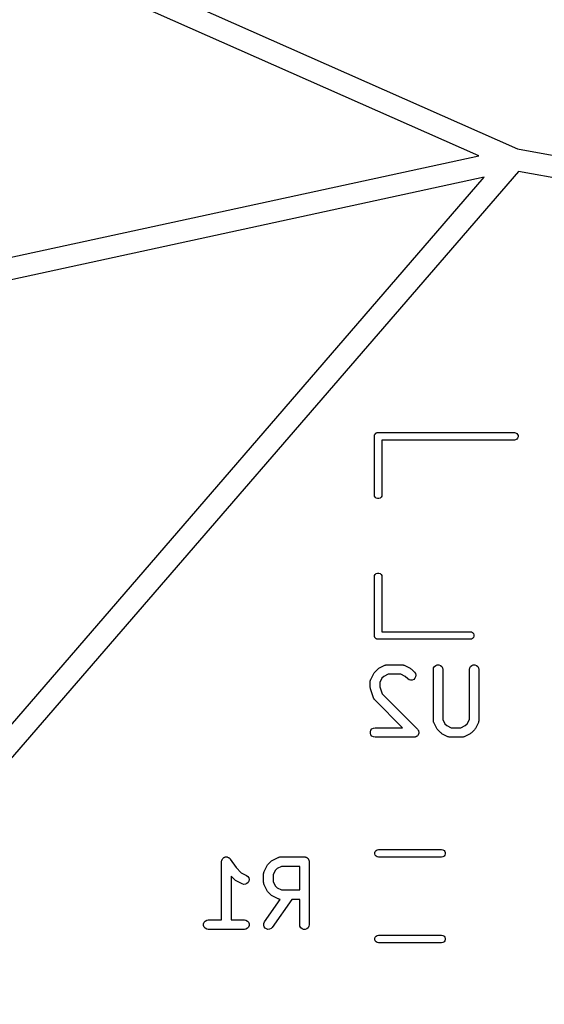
# Model space of a CAD drawing. Extents: x 48 to 353, y -143 to -50.
# Tile 14 of 70: x 65 to 73, y -90 to -74. Entities that reach past the tile are written whole.
import ezdxf

# ---------------------------------------------------------------- set-up
doc = ezdxf.new("R2010")
doc.units = 0
doc.header["$MEASUREMENT"] = 0
doc.layers.add('BLACK', color=7, linetype='CONTINUOUS')

msp = doc.modelspace()

# ---------------------------------------------------------------- linework, layer by layer
at = {"layer": 'Black'}
for p, q in [((48.0769, -65.118), (72.6957, -76.0315)), ((72.0825, -76.1425), (47.9351, -65.438)), ((72.6957, -76.0315), (176.279, -94.6917)), ((47.969, -81.363), (72.0825, -76.1425)), ((72.1691, -76.4819), (48.043, -81.705)), ((48.2546, -104.153), (72.1691, -76.4819)), ((72.7112, -76.3899), (48.7959, -104.061)), ((174.883, -94.7959), (72.7112, -76.3899)), ((70.427, -80.589), (70.4279, -80.5838)), ((70.4279, -80.5786), (70.4297, -80.5737)), ((70.4279, -80.5838), (70.4279, -80.5786)), ((70.4297, -80.5737), (70.4306, -80.5685)), ((70.4306, -80.5685), (70.4332, -80.5639)), ((70.4332, -80.5639), (70.435, -80.559)), ((70.435, -80.559), (70.4384, -80.555)), ((70.4384, -80.555), (70.441, -80.5504)), ((70.441, -80.5504), (70.4451, -80.5471)), ((70.4451, -80.5471), (70.4484, -80.543)), ((70.4484, -80.543), (70.453, -80.5404)), ((70.453, -80.5404), (70.457, -80.537)), ((70.457, -80.537), (70.4619, -80.5352)), ((70.4619, -80.5352), (70.4665, -80.5326)), ((70.4665, -80.5326), (70.4717, -80.5317)), ((70.4717, -80.5317), (70.4766, -80.5299)), ((70.4766, -80.5299), (70.4818, -80.5299)), ((70.4818, -80.5299), (70.487, -80.529)), ((70.487, -80.529), (72.647, -80.529)), ((72.647, -80.529), (72.6675, -80.5326)), ((72.6675, -80.5326), (72.6856, -80.543)), ((72.6856, -80.543), (72.699, -80.559)), ((72.699, -80.559), (72.7061, -80.5786)), ((72.7061, -80.5786), (72.7061, -80.5994)), ((70.427, -81.519), (70.427, -80.589)), ((72.647, -80.649), (70.547, -80.649)), ((70.547, -80.649), (70.547, -81.519)), ((72.6675, -80.6454), (72.647, -80.649)), ((72.6856, -80.635), (72.6675, -80.6454)), ((72.699, -80.619), (72.6856, -80.635)), ((72.7061, -80.5994), (72.699, -80.619)), ((70.4306, -81.5395), (70.427, -81.519)), ((70.547, -81.519), (70.5434, -81.5395)), ((70.441, -81.5576), (70.4306, -81.5395)), ((70.457, -81.571), (70.441, -81.5576)), ((70.4766, -81.5781), (70.457, -81.571)), ((70.4974, -81.5781), (70.4766, -81.5781)), ((70.517, -81.571), (70.4974, -81.5781)), ((70.533, -81.5576), (70.517, -81.571)), ((70.5434, -81.5395), (70.533, -81.5576)), ((70.441, -82.7804), (70.457, -82.767)), ((70.457, -82.767), (70.4766, -82.7599)), ((70.4766, -82.7599), (70.4974, -82.7599)), ((70.4974, -82.7599), (70.517, -82.767)), ((70.517, -82.767), (70.533, -82.7804)), ((70.427, -82.819), (70.4306, -82.7985)), ((70.427, -83.749), (70.427, -82.819)), ((70.4306, -82.7985), (70.441, -82.7804)), ((70.533, -82.7804), (70.5434, -82.7985)), ((70.5434, -82.7985), (70.547, -82.819)), ((70.547, -82.819), (70.547, -83.689)), ((70.547, -83.689), (71.947, -83.689)), ((71.947, -83.689), (71.9675, -83.6926)), ((71.9675, -83.6926), (71.9856, -83.703)), ((71.9856, -83.703), (71.999, -83.719)), ((70.4279, -83.7542), (70.427, -83.749)), ((70.4279, -83.7594), (70.4279, -83.7542)), ((70.4297, -83.7643), (70.4279, -83.7594)), ((70.4306, -83.7695), (70.4297, -83.7643)), ((70.4332, -83.7741), (70.4306, -83.7695)), ((70.435, -83.779), (70.4332, -83.7741)), ((70.4384, -83.783), (70.435, -83.779)), ((70.441, -83.7876), (70.4384, -83.783)), ((70.4451, -83.7909), (70.441, -83.7876)), ((70.4484, -83.795), (70.4451, -83.7909)), ((70.453, -83.7976), (70.4484, -83.795)), ((70.457, -83.801), (70.453, -83.7976)), ((70.4619, -83.8028), (70.457, -83.801)), ((70.4665, -83.8054), (70.4619, -83.8028)), ((70.4717, -83.8063), (70.4665, -83.8054)), ((70.4766, -83.8081), (70.4717, -83.8063)), ((70.4818, -83.8081), (70.4766, -83.8081)), ((70.487, -83.809), (70.4818, -83.8081)), ((71.947, -83.809), (70.487, -83.809)), ((71.9675, -83.8054), (71.947, -83.809)), ((71.9856, -83.795), (71.9675, -83.8054)), ((71.999, -83.779), (71.9856, -83.795)), ((71.999, -83.719), (72.0061, -83.7386)), ((72.0061, -83.7594), (71.999, -83.779)), ((72.0061, -83.7386), (72.0061, -83.7594)), ((70.4252, -84.3404), (70.4321, -84.3306)), ((70.4321, -84.3306), (70.4797, -84.283)), ((70.4797, -84.283), (70.4895, -84.2761)), ((70.4895, -84.2761), (70.4992, -84.2689)), ((70.4992, -84.2689), (70.5944, -84.2213)), ((70.5944, -84.2213), (70.5986, -84.2201)), ((70.5986, -84.2201), (70.6023, -84.2179)), ((70.6023, -84.2179), (70.611, -84.2164)), ((70.611, -84.2164), (70.6194, -84.2139)), ((70.6194, -84.2139), (70.6237, -84.2141)), ((70.6237, -84.2141), (70.628, -84.2134)), ((70.628, -84.2134), (70.866, -84.2134)), ((70.866, -84.2134), (70.8703, -84.2141)), ((70.8703, -84.2141), (70.8746, -84.2139)), ((70.8746, -84.2139), (70.883, -84.2164)), ((70.883, -84.2164), (70.8917, -84.2179)), ((70.8917, -84.2179), (70.8954, -84.2201)), ((70.8954, -84.2201), (70.8996, -84.2213)), ((70.8996, -84.2213), (70.9948, -84.2689)), ((70.9948, -84.2689), (71.0045, -84.2761)), ((71.0045, -84.2761), (71.0143, -84.283)), ((71.0143, -84.283), (71.0619, -84.3306)), ((71.0619, -84.3306), (71.0769, -84.3519)), ((71.3625, -84.2884), (71.367, -84.2627)), ((71.3625, -85.0979), (71.3625, -84.2884)), ((71.367, -84.2627), (71.38, -84.2402)), ((71.38, -84.2402), (71.4, -84.2234)), ((71.4, -84.2234), (71.4245, -84.2145)), ((71.4245, -84.2145), (71.4505, -84.2145)), ((71.4505, -84.2145), (71.475, -84.2234)), ((71.475, -84.2234), (71.4949, -84.2402)), ((71.4949, -84.2402), (71.508, -84.2627)), ((71.508, -84.2627), (71.5125, -84.2884)), ((71.5125, -84.2884), (71.5125, -85.0802)), ((71.9339, -84.2884), (71.9384, -84.2627)), ((71.9339, -85.0802), (71.9339, -84.2884)), ((71.9384, -84.2627), (71.9515, -84.2402)), ((71.9515, -84.2402), (71.9714, -84.2234)), ((71.9714, -84.2234), (71.9959, -84.2145)), ((71.9959, -84.2145), (72.0219, -84.2145)), ((72.0219, -84.2145), (72.0464, -84.2234)), ((72.0464, -84.2234), (72.0664, -84.2402)), ((72.0664, -84.2402), (72.0794, -84.2627)), ((72.0794, -84.2627), (72.0839, -84.2884)), ((72.0839, -84.2884), (72.0839, -85.0979)), ((70.3625, -84.4789), (70.3632, -84.4746)), ((70.3625, -84.5741), (70.3625, -84.4789)), ((70.363, -84.4703), (70.3655, -84.4619)), ((70.3632, -84.4746), (70.363, -84.4703)), ((70.3655, -84.4619), (70.367, -84.4532)), ((70.367, -84.4532), (70.3692, -84.4495)), ((70.3692, -84.4495), (70.3704, -84.4453)), ((70.3704, -84.4453), (70.418, -84.3501)), ((70.418, -84.3501), (70.4252, -84.3404)), ((70.5467, -84.428), (70.5125, -84.4966)), ((70.5771, -84.3976), (70.5467, -84.428)), ((70.6457, -84.3634), (70.5771, -84.3976)), ((70.8483, -84.3634), (70.6457, -84.3634)), ((70.9169, -84.3976), (70.8483, -84.3634)), ((70.9559, -84.4367), (70.9169, -84.3976)), ((70.9772, -84.4516), (70.9559, -84.4367)), ((71.0024, -84.4583), (70.9772, -84.4516)), ((71.0283, -84.4561), (71.0024, -84.4583)), ((71.0519, -84.4451), (71.0283, -84.4561)), ((71.0703, -84.4266), (71.0519, -84.4451)), ((71.0813, -84.403), (71.0703, -84.4266)), ((71.0769, -84.3519), (71.0836, -84.3771)), ((71.0836, -84.3771), (71.0813, -84.403)), ((70.3646, -84.5859), (70.3625, -84.5741)), ((70.3663, -84.5978), (70.3646, -84.5859)), ((70.4139, -84.7407), (70.3663, -84.5978)), ((70.5125, -84.4966), (70.5125, -84.5619)), ((70.5125, -84.5619), (70.5506, -84.6764)), ((70.416, -84.7445), (70.4139, -84.7407)), ((70.4171, -84.7486), (70.416, -84.7445)), ((70.4222, -84.7558), (70.4171, -84.7486)), ((70.4263, -84.7636), (70.4222, -84.7558)), ((70.4296, -84.7664), (70.4263, -84.7636)), ((70.4321, -84.77), (70.4296, -84.7664)), ((70.8755, -85.2134), (70.4321, -84.77)), ((70.5506, -84.6764), (71.1096, -85.2353)), ((71.3632, -85.1022), (71.3625, -85.0979)), ((71.363, -85.1065), (71.3632, -85.1022)), ((71.3655, -85.1149), (71.363, -85.1065)), ((71.5125, -85.0802), (71.5467, -85.1487)), ((71.8996, -85.1487), (71.9339, -85.0802)), ((72.0834, -85.1065), (72.0809, -85.1149)), ((72.0839, -85.0979), (72.0832, -85.1022)), ((72.0832, -85.1022), (72.0834, -85.1065)), ((70.3636, -85.2754), (70.3725, -85.2509)), ((70.3725, -85.2509), (70.3893, -85.2309)), ((70.3893, -85.2309), (70.4118, -85.2179)), ((70.4118, -85.2179), (70.4375, -85.2134)), ((70.4375, -85.2134), (70.8755, -85.2134)), ((71.1096, -85.2353), (71.1152, -85.2434)), ((71.1152, -85.2434), (71.1215, -85.2509)), ((71.1215, -85.2509), (71.1226, -85.254)), ((71.1226, -85.254), (71.1245, -85.2567)), ((71.1245, -85.2567), (71.127, -85.2662)), ((71.127, -85.2662), (71.1304, -85.2754)), ((71.367, -85.1236), (71.3655, -85.1149)), ((71.3692, -85.1273), (71.367, -85.1236)), ((71.3704, -85.1314), (71.3692, -85.1273)), ((71.418, -85.2267), (71.3704, -85.1314)), ((71.4252, -85.2363), (71.418, -85.2267)), ((71.4321, -85.2462), (71.4252, -85.2363)), ((71.4797, -85.2938), (71.4321, -85.2462)), ((71.5467, -85.1487), (71.5771, -85.1791)), ((71.5771, -85.1791), (71.6457, -85.2134)), ((71.6457, -85.2134), (71.8007, -85.2134)), ((71.8007, -85.2134), (71.8692, -85.1791)), ((71.8692, -85.1791), (71.8996, -85.1487)), ((72.0143, -85.2462), (71.9667, -85.2938)), ((72.0212, -85.2363), (72.0143, -85.2462)), ((72.0284, -85.2267), (72.0212, -85.2363)), ((72.076, -85.1314), (72.0284, -85.2267)), ((72.0772, -85.1273), (72.076, -85.1314)), ((72.0794, -85.1236), (72.0772, -85.1273)), ((72.0809, -85.1149), (72.0794, -85.1236)), ((70.3636, -85.3014), (70.3636, -85.2754)), ((70.3725, -85.3259), (70.3636, -85.3014)), ((70.3893, -85.3458), (70.3725, -85.3259)), ((70.4118, -85.3589), (70.3893, -85.3458)), ((70.4375, -85.3634), (70.4118, -85.3589)), ((71.0565, -85.3634), (70.4375, -85.3634)), ((71.0662, -85.3617), (71.0565, -85.3634)), ((71.0759, -85.3608), (71.0662, -85.3617)), ((71.0789, -85.3594), (71.0759, -85.3608)), ((71.0822, -85.3589), (71.0789, -85.3594)), ((71.0907, -85.354), (71.0822, -85.3589)), ((71.0995, -85.3498), (71.0907, -85.354)), ((71.1019, -85.3475), (71.0995, -85.3498)), ((71.1047, -85.3458), (71.1019, -85.3475)), ((71.111, -85.3383), (71.1047, -85.3458)), ((71.118, -85.3314), (71.111, -85.3383)), ((71.1194, -85.3284), (71.118, -85.3314)), ((71.1215, -85.3259), (71.1194, -85.3284)), ((71.1248, -85.3167), (71.1215, -85.3259)), ((71.129, -85.3078), (71.1248, -85.3167)), ((71.1293, -85.3045), (71.129, -85.3078)), ((71.1304, -85.3014), (71.1293, -85.3045)), ((71.1304, -85.2754), (71.1304, -85.2787)), ((71.1304, -85.2787), (71.1312, -85.2818)), ((71.1312, -85.2818), (71.1304, -85.2916)), ((71.1304, -85.2916), (71.1304, -85.3014)), ((71.4895, -85.3007), (71.4797, -85.2938)), ((71.4992, -85.3078), (71.4895, -85.3007)), ((71.5944, -85.3555), (71.4992, -85.3078)), ((71.5986, -85.3567), (71.5944, -85.3555)), ((71.6023, -85.3589), (71.5986, -85.3567)), ((71.611, -85.3604), (71.6023, -85.3589)), ((71.6194, -85.3629), (71.611, -85.3604)), ((71.6237, -85.3626), (71.6194, -85.3629)), ((71.628, -85.3634), (71.6237, -85.3626)), ((71.8184, -85.3634), (71.628, -85.3634)), ((71.8227, -85.3626), (71.8184, -85.3634)), ((71.827, -85.3629), (71.8227, -85.3626)), ((71.8354, -85.3604), (71.827, -85.3629)), ((71.8441, -85.3589), (71.8354, -85.3604)), ((71.8478, -85.3567), (71.8441, -85.3589)), ((71.852, -85.3555), (71.8478, -85.3567)), ((71.9472, -85.3078), (71.852, -85.3555)), ((71.9569, -85.3007), (71.9472, -85.3078)), ((71.9667, -85.2938), (71.9569, -85.3007)), ((70.4725, -87.1476), (70.493, -87.144)), ((70.493, -87.144), (71.493, -87.144)), ((71.493, -87.144), (71.5135, -87.1476)), ((68.0128, -87.3031), (68.0181, -87.2959)), ((68.0181, -87.2959), (68.0225, -87.2882)), ((68.0225, -87.2882), (68.0257, -87.2855)), ((68.0257, -87.2855), (68.0282, -87.2821)), ((68.0282, -87.2821), (68.0356, -87.2772)), ((68.0356, -87.2772), (68.0425, -87.2714)), ((68.0425, -87.2714), (68.0464, -87.27)), ((68.0464, -87.27), (68.0499, -87.2677)), ((68.0499, -87.2677), (68.0586, -87.2656)), ((68.0586, -87.2656), (68.067, -87.2625)), ((68.067, -87.2625), (68.0711, -87.2625)), ((68.0711, -87.2625), (68.0752, -87.2615)), ((68.0752, -87.2615), (68.0841, -87.2625)), ((68.0841, -87.2625), (68.093, -87.2625)), ((68.093, -87.2625), (68.0969, -87.2639)), ((68.0969, -87.2639), (68.1011, -87.2644)), ((68.1011, -87.2644), (68.1091, -87.2684)), ((68.1091, -87.2684), (68.1175, -87.2714)), ((68.1175, -87.2714), (68.1207, -87.2741)), ((68.1207, -87.2741), (68.1244, -87.2759)), ((68.1244, -87.2759), (68.1306, -87.2824)), ((68.1306, -87.2824), (68.1375, -87.2882)), ((68.1375, -87.2882), (68.1395, -87.2918)), ((68.1395, -87.2918), (68.1424, -87.2948)), ((68.1424, -87.2948), (68.2335, -87.4315)), ((68.8084, -87.3169), (68.9036, -87.2693)), ((68.9036, -87.2693), (68.9077, -87.2681)), ((68.9077, -87.2681), (68.9115, -87.2659)), ((68.9115, -87.2659), (68.9201, -87.2644)), ((68.9201, -87.2644), (68.9286, -87.2619)), ((68.9286, -87.2619), (68.9329, -87.2621)), ((68.9329, -87.2621), (68.9371, -87.2614)), ((68.9371, -87.2614), (69.3181, -87.2614)), ((69.3181, -87.2614), (69.3246, -87.2625)), ((69.3246, -87.2625), (69.3311, -87.2625)), ((69.3311, -87.2625), (69.3373, -87.2648)), ((69.3373, -87.2648), (69.3437, -87.2659)), ((69.3437, -87.2659), (69.3494, -87.2692)), ((69.3494, -87.2692), (69.3556, -87.2714)), ((69.3556, -87.2714), (69.3606, -87.2756)), ((69.3606, -87.2756), (69.3663, -87.2789)), ((69.3663, -87.2789), (69.3705, -87.284)), ((69.3705, -87.284), (69.3755, -87.2882)), ((69.3755, -87.2882), (69.3788, -87.2939)), ((69.3788, -87.2939), (69.383, -87.2989)), ((69.383, -87.2989), (69.3853, -87.305)), ((70.4339, -87.1936), (70.441, -87.174)), ((70.4339, -87.2144), (70.4339, -87.1936)), ((70.441, -87.234), (70.4339, -87.2144)), ((70.441, -87.174), (70.4544, -87.158)), ((70.4544, -87.25), (70.441, -87.234)), ((70.4544, -87.158), (70.4725, -87.1476)), ((70.4725, -87.2604), (70.4544, -87.25)), ((70.493, -87.264), (70.4725, -87.2604)), ((71.493, -87.264), (70.493, -87.264)), ((71.5135, -87.2604), (71.493, -87.264)), ((71.5135, -87.1476), (71.5316, -87.158)), ((71.5316, -87.25), (71.5135, -87.2604)), ((71.5316, -87.158), (71.545, -87.174)), ((71.545, -87.234), (71.5316, -87.25)), ((71.545, -87.174), (71.5521, -87.1936)), ((71.5521, -87.2144), (71.545, -87.234)), ((71.5521, -87.1936), (71.5521, -87.2144)), ((68.005, -87.3364), (68.0057, -87.3323)), ((68.005, -88.2614), (68.005, -87.3364)), ((68.0055, -87.3281), (68.008, -87.3195)), ((68.0057, -87.3323), (68.0055, -87.3281)), ((68.008, -87.3195), (68.0095, -87.3107)), ((68.0095, -87.3107), (68.0116, -87.3071)), ((68.0116, -87.3071), (68.0128, -87.3031)), ((68.2335, -87.4315), (68.3149, -87.5128)), ((68.6796, -87.4933), (68.7272, -87.3981)), ((68.7272, -87.3981), (68.7344, -87.3884)), ((68.7344, -87.3884), (68.7413, -87.3786)), ((68.7413, -87.3786), (68.7889, -87.331)), ((68.7889, -87.331), (68.7987, -87.3241)), ((68.7987, -87.3241), (68.8084, -87.3169)), ((68.8863, -87.4456), (68.8559, -87.476)), ((68.9548, -87.4114), (68.8863, -87.4456)), ((69.2431, -87.4114), (68.9548, -87.4114)), ((69.2431, -87.7852), (69.2431, -87.4114)), ((69.3853, -87.305), (69.3886, -87.3107)), ((69.3886, -87.3107), (69.3897, -87.3172)), ((69.3897, -87.3172), (69.392, -87.3234)), ((69.392, -87.3234), (69.392, -87.3299)), ((69.392, -87.3299), (69.3931, -87.3364)), ((69.3931, -87.3364), (69.3931, -88.3364)), ((68.2174, -87.6275), (68.155, -87.5651)), ((68.155, -87.5651), (68.155, -88.2614)), ((68.3149, -87.5128), (68.3993, -87.555)), ((68.3993, -87.555), (68.4202, -87.5705)), ((68.4202, -87.5705), (68.4345, -87.5923)), ((68.4345, -87.5923), (68.4406, -87.6176)), ((68.6717, -87.5269), (68.6724, -87.5226)), ((68.6717, -87.6697), (68.6717, -87.5269)), ((68.6722, -87.5183), (68.6747, -87.5099)), ((68.6724, -87.5226), (68.6722, -87.5183)), ((68.6747, -87.5099), (68.6762, -87.5012)), ((68.6762, -87.5012), (68.6784, -87.4975)), ((68.6784, -87.4975), (68.6796, -87.4933)), ((68.8559, -87.476), (68.8217, -87.5446)), ((68.8217, -87.5446), (68.8217, -87.652)), ((68.2273, -87.6344), (68.2174, -87.6275)), ((68.2369, -87.6416), (68.2273, -87.6344)), ((68.3322, -87.6892), (68.2369, -87.6416)), ((68.3571, -87.6966), (68.3322, -87.6892)), ((68.3831, -87.695), (68.3571, -87.6966)), ((68.407, -87.6847), (68.3831, -87.695)), ((68.426, -87.6668), (68.407, -87.6847)), ((68.4376, -87.6435), (68.426, -87.6668)), ((68.4406, -87.6176), (68.4376, -87.6435)), ((68.6724, -87.674), (68.6717, -87.6697)), ((68.6722, -87.6783), (68.6724, -87.674)), ((68.6747, -87.6867), (68.6722, -87.6783)), ((68.6762, -87.6954), (68.6747, -87.6867)), ((68.6784, -87.6991), (68.6762, -87.6954)), ((68.6796, -87.7033), (68.6784, -87.6991)), ((68.7272, -87.7985), (68.6796, -87.7033)), ((68.8217, -87.652), (68.8559, -87.7205)), ((68.8559, -87.7205), (68.8863, -87.7509)), ((68.8863, -87.7509), (68.9548, -87.7852)), ((68.7344, -87.8082), (68.7272, -87.7985)), ((68.7413, -87.818), (68.7344, -87.8082)), ((68.7889, -87.8656), (68.7413, -87.818)), ((68.7987, -87.8725), (68.7889, -87.8656)), ((68.8084, -87.8797), (68.7987, -87.8725)), ((68.9036, -87.9273), (68.8084, -87.8797)), ((68.9548, -87.7852), (69.2431, -87.7852)), ((68.6852, -88.2934), (68.9361, -87.935)), ((69.119, -87.9352), (68.8081, -88.3794)), ((68.9077, -87.9285), (68.9036, -87.9273)), ((68.9115, -87.9307), (68.9077, -87.9285)), ((68.9201, -87.9322), (68.9115, -87.9307)), ((68.9286, -87.9347), (68.9201, -87.9322)), ((68.9329, -87.9344), (68.9286, -87.9347)), ((68.9361, -87.935), (68.9329, -87.9344)), ((69.2431, -87.9352), (69.119, -87.9352)), ((69.2431, -88.3364), (69.2431, -87.9352)), ((67.7204, -88.3234), (67.7293, -88.2989)), ((67.7204, -88.3494), (67.7204, -88.3234)), ((67.7293, -88.3739), (67.7204, -88.3494)), ((67.7293, -88.2989), (67.7461, -88.2789)), ((67.7461, -88.3938), (67.7293, -88.3739)), ((67.7461, -88.2789), (67.7686, -88.2659)), ((67.7686, -88.4069), (67.7461, -88.3938)), ((67.7686, -88.2659), (67.7943, -88.2614)), ((67.7943, -88.2614), (68.005, -88.2614)), ((68.155, -88.2614), (68.3657, -88.2614)), ((68.3657, -88.2614), (68.3914, -88.2659)), ((68.3914, -88.2659), (68.4139, -88.2789)), ((68.4139, -88.3938), (68.3914, -88.4069)), ((68.4139, -88.2789), (68.4307, -88.2989)), ((68.4307, -88.3739), (68.4139, -88.3938)), ((68.4307, -88.2989), (68.4396, -88.3234)), ((68.4396, -88.3494), (68.4307, -88.3739)), ((68.4396, -88.3234), (68.4396, -88.3494)), ((68.672, -88.3429), (68.6742, -88.317)), ((68.6787, -88.3681), (68.672, -88.3429)), ((68.6742, -88.317), (68.6852, -88.2934)), ((68.6936, -88.3894), (68.6787, -88.3681)), ((68.715, -88.4044), (68.6936, -88.3894)), ((68.8081, -88.3794), (68.7897, -88.3978)), ((69.2476, -88.362), (69.2431, -88.3364)), ((69.2606, -88.3846), (69.2476, -88.362)), ((69.2806, -88.4013), (69.2606, -88.3846)), ((69.3755, -88.3846), (69.3556, -88.4013)), ((69.3886, -88.362), (69.3755, -88.3846)), ((69.3931, -88.3364), (69.3886, -88.362)), ((67.7943, -88.4114), (67.7686, -88.4069)), ((68.3657, -88.4114), (67.7943, -88.4114)), ((68.3914, -88.4069), (68.3657, -88.4114)), ((68.7401, -88.4111), (68.715, -88.4044)), ((68.7661, -88.4088), (68.7401, -88.4111)), ((68.7897, -88.3978), (68.7661, -88.4088)), ((69.3051, -88.4102), (69.2806, -88.4013)), ((69.3311, -88.4102), (69.3051, -88.4102)), ((69.3556, -88.4013), (69.3311, -88.4102)), ((70.4339, -88.5536), (70.441, -88.534)), ((70.441, -88.534), (70.4544, -88.518)), ((70.4544, -88.518), (70.4725, -88.5076)), ((70.4725, -88.5076), (70.493, -88.504)), ((70.493, -88.504), (71.493, -88.504)), ((71.493, -88.504), (71.5135, -88.5076)), ((71.5135, -88.5076), (71.5316, -88.518)), ((71.5316, -88.518), (71.545, -88.534)), ((71.545, -88.534), (71.5521, -88.5536)), ((70.4339, -88.5744), (70.4339, -88.5536)), ((70.441, -88.594), (70.4339, -88.5744)), ((70.4544, -88.61), (70.441, -88.594)), ((70.4725, -88.6204), (70.4544, -88.61)), ((70.493, -88.624), (70.4725, -88.6204)), ((71.493, -88.624), (70.493, -88.624)), ((71.5135, -88.6204), (71.493, -88.624)), ((71.5316, -88.61), (71.5135, -88.6204)), ((71.545, -88.594), (71.5316, -88.61)), ((71.5521, -88.5744), (71.545, -88.594)), ((71.5521, -88.5536), (71.5521, -88.5744))]:
    msp.add_line(p, q, dxfattribs=at)

doc.saveas('drawing.dxf')
